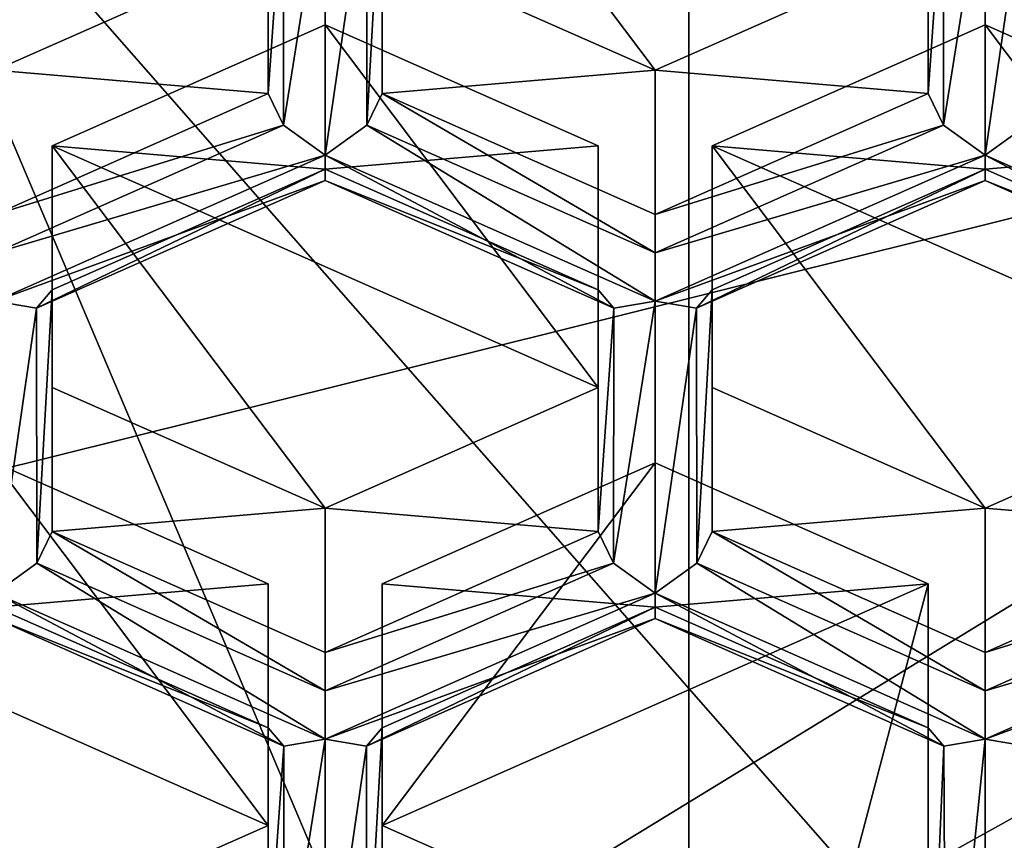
# Model space of a CAD drawing. Header units: millimetres. Extents: x -25 to 30, y -160 to 35.
# Tile 14 of 55: x 1.5 to 3.67, y -153.07 to -151.27. Entities that reach past the tile are written whole.
import ezdxf

# ---------------------------------------------------------------- set-up
doc = ezdxf.new("R2010")
doc.units = ezdxf.units.MM
doc.header["$LTSCALE"] = 81.481481
for name, color, linetype in [('1056', 7, 'CONTINUOUS'), ('1060', 7, 'CONTINUOUS'), ('1064', 7, 'CONTINUOUS'), ('1065', 7, 'CONTINUOUS'), ('12', 7, 'CONTINUOUS'), ('22', 7, 'CONTINUOUS'), ('26', 7, 'CONTINUOUS'), ('326', 7, 'CONTINUOUS'), ('327', 7, 'CONTINUOUS'), ('328', 7, 'CONTINUOUS'), ('329', 7, 'CONTINUOUS'), ('334', 7, 'CONTINUOUS'), ('335', 7, 'CONTINUOUS'), ('346', 7, 'CONTINUOUS'), ('347', 7, 'CONTINUOUS'), ('348', 7, 'CONTINUOUS'), ('349', 7, 'CONTINUOUS'), ('350', 7, 'CONTINUOUS'), ('351', 7, 'CONTINUOUS'), ('352', 7, 'CONTINUOUS'), ('353', 7, 'CONTINUOUS'), ('354', 7, 'CONTINUOUS'), ('355', 7, 'CONTINUOUS'), ('357', 7, 'CONTINUOUS'), ('362', 7, 'CONTINUOUS'), ('363', 7, 'CONTINUOUS'), ('364', 7, 'CONTINUOUS'), ('365', 7, 'CONTINUOUS'), ('366', 7, 'CONTINUOUS'), ('374', 7, 'CONTINUOUS'), ('375', 7, 'CONTINUOUS'), ('376', 7, 'CONTINUOUS'), ('595', 7, 'CONTINUOUS'), ('608', 7, 'CONTINUOUS'), ('609', 7, 'CONTINUOUS'), ('616', 7, 'CONTINUOUS'), ('617', 7, 'CONTINUOUS'), ('628', 7, 'CONTINUOUS'), ('629', 7, 'CONTINUOUS'), ('630', 7, 'CONTINUOUS'), ('636', 7, 'CONTINUOUS'), ('637', 7, 'CONTINUOUS'), ('647', 7, 'CONTINUOUS'), ('648', 7, 'CONTINUOUS'), ('656', 7, 'CONTINUOUS'), ('657', 7, 'CONTINUOUS'), ('658', 7, 'CONTINUOUS'), ('666', 7, 'CONTINUOUS'), ('667', 7, 'CONTINUOUS'), ('780', 7, 'CONTINUOUS'), ('781', 7, 'CONTINUOUS'), ('785', 7, 'CONTINUOUS'), ('786', 7, 'CONTINUOUS'), ('845', 7, 'CONTINUOUS'), ('866', 7, 'CONTINUOUS'), ('867', 7, 'CONTINUOUS'), ('868', 7, 'CONTINUOUS'), ('871', 7, 'CONTINUOUS'), ('872', 7, 'CONTINUOUS')]:
    doc.layers.add(name, color=color, linetype=linetype)

msp = doc.modelspace()

# ---------------------------------------------------------------- linework, layer by layer
at = {"layer": '1056', "linetype": 'Continuous'}
for points in [[(0, -154.809, 260.215), (0, -152.6235, 262.8196), (6.0249, -151.1239, 261.5612), (0, -154.809, 260.215)], [(6.0248, -153.3094, 258.9567), (0, -154.809, 260.215), (6.0249, -151.1239, 261.5612), (6.0248, -153.3094, 258.9567)]]:
    msp.add_3dface(points, dxfattribs=at)
at = {"layer": '1060', "linetype": 'Continuous'}
msp.add_3dface([(2.9739, -155.0465, 258.2267), (4.8125, -154.5601, 257.5332), (7.7863, -152.3664, 255.9821), (2.9739, -155.0465, 258.2267)], dxfattribs=at)
at = {"layer": '1064', "linetype": 'Continuous'}
msp.add_3dface([(6.0249, -151.1239, 261.5612), (0, -152.6235, 262.8196), (-6.0249, -151.1239, 261.5612), (6.0249, -151.1239, 261.5612)], dxfattribs=at)
at = {"layer": '1065', "linetype": 'Continuous'}
for points in [[(-2.9739, -155.0465, 258.2267), (2.9739, -155.0465, 258.2267), (-2.9739, -141.0111, 246.4717), (-2.9739, -155.0465, 258.2267)], [(2.9739, -155.0465, 258.2267), (2.9739, -141.0111, 246.4717), (-2.9739, -141.0111, 246.4717), (2.9739, -155.0465, 258.2267)], [(2.9739, -155.0465, 258.2267), (7.7863, -152.3664, 255.9821), (2.9739, -141.0111, 246.4717), (2.9739, -155.0465, 258.2267)], [(7.7863, -152.3664, 255.9821), (7.7863, -143.6912, 248.7163), (2.9739, -141.0111, 246.4717), (7.7863, -152.3664, 255.9821)]]:
    msp.add_3dface(points, dxfattribs=at)
at = {"layer": '12', "linetype": 'Continuous'}
for points in [[(7.6412, -147.4501, 269.4007), (0, -149.3521, 270.9966), (7.6398, -158.0573, 256.7608), (7.6412, -147.4501, 269.4007)], [(0, -149.3521, 270.9966), (0, -159.9586, 258.3562), (7.6398, -158.0573, 256.7608), (0, -149.3521, 270.9966)]]:
    msp.add_3dface(points, dxfattribs=at)
at = {"layer": '22', "linetype": 'Continuous'}
for points in [[(6.2385, -152.2793, 252.887), (5.9463, -152.6024, 253.6196), (3.6018, -154.2991, 254.5818), (6.2385, -152.2793, 252.887)], [(6.2385, -152.2793, 252.887), (3.6018, -154.2991, 254.5818), (4.8421, -153.326, 253.5741), (6.2385, -152.2793, 252.887)], [(5.9463, -152.6024, 253.6196), (2.2713, -154.6478, 255.3359), (3.6018, -154.2991, 254.5818), (5.9463, -152.6024, 253.6196)]]:
    msp.add_3dface(points, dxfattribs=at)
at = {"layer": '26', "linetype": 'Continuous'}
for points in [[(2.2666, -153.8132, 256.3327), (2.2713, -154.6478, 255.3359), (5.9408, -151.7725, 254.6203), (2.2666, -153.8132, 256.3327)], [(2.2713, -154.6478, 255.3359), (5.9463, -152.6024, 253.6196), (5.9408, -151.7725, 254.6203), (2.2713, -154.6478, 255.3359)]]:
    msp.add_3dface(points, dxfattribs=at)
at = {"layer": '326', "linetype": 'Continuous'}
msp.add_3dface([(2.3, -151.434, 252.7371), (2.3, -150.9033, 252.2918), (2.3, -151.1174, 253.1144), (2.3, -151.434, 252.7371)], dxfattribs=at)
at = {"layer": '327', "linetype": 'Continuous'}
for points in [[(2.3, -151.434, 252.7371), (2.3, -151.1174, 253.1144), (2.9, -151.3828, 253.3371), (2.3, -151.434, 252.7371)], [(2.9, -151.6994, 252.9598), (2.3, -151.434, 252.7371), (2.9, -151.3828, 253.3371), (2.9, -151.6994, 252.9598)]]:
    msp.add_3dface(points, dxfattribs=at)
at = {"layer": '328', "linetype": 'Continuous'}
for points in [[(3.5, -151.434, 252.7371), (2.9, -151.3828, 253.3371), (3.5, -151.1174, 253.1144), (3.5, -151.434, 252.7371)], [(2.9, -151.6994, 252.9598), (2.9, -151.3828, 253.3371), (3.5, -151.434, 252.7371), (2.9, -151.6994, 252.9598)]]:
    msp.add_3dface(points, dxfattribs=at)
at = {"layer": '329', "linetype": 'Continuous'}
msp.add_3dface([(3.5, -151.434, 252.7371), (3.5, -151.1174, 253.1144), (3.5, -150.9033, 252.2918), (3.5, -151.434, 252.7371)], dxfattribs=at)
at = {"layer": '334', "linetype": 'Continuous'}
for points in [[(2.05, -151.434, 252.7371), (1.45, -151.3828, 253.3371), (2.05, -151.1174, 253.1144), (2.05, -151.434, 252.7371)], [(1.45, -151.6994, 252.9598), (1.45, -151.3828, 253.3371), (2.05, -151.434, 252.7371), (1.45, -151.6994, 252.9598)]]:
    msp.add_3dface(points, dxfattribs=at)
at = {"layer": '335', "linetype": 'Continuous'}
msp.add_3dface([(2.05, -151.434, 252.7371), (2.05, -151.1174, 253.1144), (2.05, -150.9033, 252.2918), (2.05, -151.434, 252.7371)], dxfattribs=at)
at = {"layer": '346', "linetype": 'Continuous'}
for points in [[(2.175, -151.5998, 252.8763), (2.175, -151.2833, 253.2536), (1.575, -151.5486, 253.4762), (2.175, -151.5998, 252.8763)], [(1.575, -151.8652, 253.099), (2.175, -151.5998, 252.8763), (1.575, -151.5486, 253.4762), (1.575, -151.8652, 253.099)]]:
    msp.add_3dface(points, dxfattribs=at)
at = {"layer": '347', "linetype": 'Continuous'}
for points in [[(1.575, -151.8652, 253.099), (1.575, -151.5486, 253.4762), (1.575, -152.0794, 253.9216), (1.575, -151.8652, 253.099)], [(1.575, -152.3959, 253.5443), (1.575, -151.8652, 253.099), (1.575, -152.0794, 253.9216), (1.575, -152.3959, 253.5443)]]:
    msp.add_3dface(points, dxfattribs=at)
at = {"layer": '348', "linetype": 'Continuous'}
for points in [[(1.575, -152.3959, 253.5443), (1.575, -152.0794, 253.9216), (2.175, -152.3447, 254.1442), (1.575, -152.3959, 253.5443)], [(2.175, -152.6613, 253.767), (1.575, -152.3959, 253.5443), (2.175, -152.3447, 254.1442), (2.175, -152.6613, 253.767)]]:
    msp.add_3dface(points, dxfattribs=at)
at = {"layer": '349', "linetype": 'Continuous'}
for points in [[(2.775, -152.3959, 253.5443), (2.175, -152.3447, 254.1442), (2.775, -152.0794, 253.9216), (2.775, -152.3959, 253.5443)], [(2.175, -152.6613, 253.767), (2.175, -152.3447, 254.1442), (2.775, -152.3959, 253.5443), (2.175, -152.6613, 253.767)]]:
    msp.add_3dface(points, dxfattribs=at)
at = {"layer": '350', "linetype": 'Continuous'}
for points in [[(2.775, -151.8652, 253.099), (2.775, -152.0794, 253.9216), (2.775, -151.5486, 253.4762), (2.775, -151.8652, 253.099)], [(2.775, -152.3959, 253.5443), (2.775, -152.0794, 253.9216), (2.775, -151.8652, 253.099), (2.775, -152.3959, 253.5443)]]:
    msp.add_3dface(points, dxfattribs=at)
at = {"layer": '351', "linetype": 'Continuous'}
for points in [[(2.175, -151.2833, 253.2536), (2.175, -151.5998, 252.8763), (2.775, -151.5486, 253.4762), (2.175, -151.2833, 253.2536)], [(2.175, -151.5998, 252.8763), (2.775, -151.8652, 253.099), (2.775, -151.5486, 253.4762), (2.175, -151.5998, 252.8763)]]:
    msp.add_3dface(points, dxfattribs=at)
at = {"layer": '352', "linetype": 'Continuous'}
for points in [[(3.625, -151.5998, 252.8763), (3.625, -151.2833, 253.2536), (3.025, -151.5486, 253.4762), (3.625, -151.5998, 252.8763)], [(3.025, -151.8652, 253.099), (3.625, -151.5998, 252.8763), (3.025, -151.5486, 253.4762), (3.025, -151.8652, 253.099)]]:
    msp.add_3dface(points, dxfattribs=at)
at = {"layer": '353', "linetype": 'Continuous'}
for points in [[(3.025, -151.8652, 253.099), (3.025, -151.5486, 253.4762), (3.025, -152.0794, 253.9216), (3.025, -151.8652, 253.099)], [(3.025, -152.3959, 253.5443), (3.025, -151.8652, 253.099), (3.025, -152.0794, 253.9216), (3.025, -152.3959, 253.5443)]]:
    msp.add_3dface(points, dxfattribs=at)
at = {"layer": '354', "linetype": 'Continuous'}
for points in [[(3.025, -152.3959, 253.5443), (3.025, -152.0794, 253.9216), (3.625, -152.3447, 254.1442), (3.025, -152.3959, 253.5443)], [(3.625, -152.6613, 253.767), (3.025, -152.3959, 253.5443), (3.625, -152.3447, 254.1442), (3.625, -152.6613, 253.767)]]:
    msp.add_3dface(points, dxfattribs=at)
at = {"layer": '355', "linetype": 'Continuous'}
for points in [[(4.225, -152.3959, 253.5443), (3.625, -152.3447, 254.1442), (4.225, -152.0794, 253.9216), (4.225, -152.3959, 253.5443)], [(3.625, -152.6613, 253.767), (3.625, -152.3447, 254.1442), (4.225, -152.3959, 253.5443), (3.625, -152.6613, 253.767)]]:
    msp.add_3dface(points, dxfattribs=at)
at = {"layer": '357', "linetype": 'Continuous'}
for points in [[(3.625, -151.2833, 253.2536), (3.625, -151.5998, 252.8763), (4.225, -151.5486, 253.4762), (3.625, -151.2833, 253.2536)], [(3.625, -151.5998, 252.8763), (4.225, -151.8652, 253.099), (4.225, -151.5486, 253.4762), (3.625, -151.5998, 252.8763)]]:
    msp.add_3dface(points, dxfattribs=at)
at = {"layer": '362', "linetype": 'Continuous'}
for points in [[(2.9, -152.5618, 253.6835), (2.9, -152.2452, 254.0607), (2.3, -152.5106, 254.2834), (2.9, -152.5618, 253.6835)], [(2.3, -152.8272, 253.9061), (2.9, -152.5618, 253.6835), (2.3, -152.5106, 254.2834), (2.3, -152.8272, 253.9061)]]:
    msp.add_3dface(points, dxfattribs=at)
at = {"layer": '363', "linetype": 'Continuous'}
for points in [[(2.3, -152.8272, 253.9061), (2.3, -152.5106, 254.2834), (2.3, -153.0413, 254.7287), (2.3, -152.8272, 253.9061)], [(2.3, -153.3579, 254.3515), (2.3, -152.8272, 253.9061), (2.3, -153.0413, 254.7287), (2.3, -153.3579, 254.3515)]]:
    msp.add_3dface(points, dxfattribs=at)
at = {"layer": '364', "linetype": 'Continuous'}
msp.add_3dface([(3.2484, -153.4608, 255.0807), (2.3, -153.3579, 254.3515), (2.3, -153.0413, 254.7287), (3.2484, -153.4608, 255.0807)], dxfattribs=at)
at = {"layer": '365', "linetype": 'Continuous'}
for points in [[(3.5, -152.8272, 253.9061), (3.5, -153.3495, 254.9873), (3.5, -152.5106, 254.2834), (3.5, -152.8272, 253.9061)], [(3.5, -153.6661, 254.6101), (3.5, -153.3495, 254.9873), (3.5, -152.8272, 253.9061), (3.5, -153.6661, 254.6101)]]:
    msp.add_3dface(points, dxfattribs=at)
at = {"layer": '366', "linetype": 'Continuous'}
for points in [[(2.9, -152.2452, 254.0607), (2.9, -152.5618, 253.6835), (3.5, -152.5106, 254.2834), (2.9, -152.2452, 254.0607)], [(2.9, -152.5618, 253.6835), (3.5, -152.8272, 253.9061), (3.5, -152.5106, 254.2834), (2.9, -152.5618, 253.6835)]]:
    msp.add_3dface(points, dxfattribs=at)
at = {"layer": '374', "linetype": 'Continuous'}
msp.add_3dface([(2.05, -153.3579, 254.3515), (1.45, -153.3067, 254.9514), (2.05, -153.0413, 254.7287), (2.05, -153.3579, 254.3515)], dxfattribs=at)
at = {"layer": '375', "linetype": 'Continuous'}
for points in [[(2.05, -152.8272, 253.9061), (2.05, -153.0413, 254.7287), (2.05, -152.5106, 254.2834), (2.05, -152.8272, 253.9061)], [(2.05, -153.3579, 254.3515), (2.05, -153.0413, 254.7287), (2.05, -152.8272, 253.9061), (2.05, -153.3579, 254.3515)]]:
    msp.add_3dface(points, dxfattribs=at)
at = {"layer": '376', "linetype": 'Continuous'}
for points in [[(1.45, -152.2452, 254.0607), (1.45, -152.5618, 253.6835), (2.05, -152.5106, 254.2834), (1.45, -152.2452, 254.0607)], [(1.45, -152.5618, 253.6835), (2.05, -152.8272, 253.9061), (2.05, -152.5106, 254.2834), (1.45, -152.5618, 253.6835)]]:
    msp.add_3dface(points, dxfattribs=at)
at = {"layer": '595', "linetype": 'Continuous'}
msp.add_3dface([(3.7164, -151.5037, 252.6843), (4.35, -151.8903, 252.9568), (3.625, -151.5696, 252.6877), (3.7164, -151.5037, 252.6843)], dxfattribs=at)
at = {"layer": '608', "linetype": 'Continuous'}
for points in [[(4.35, -151.8903, 252.9568), (4.2589, -151.9052, 253.0208), (3.625, -151.5696, 252.6877), (4.35, -151.8903, 252.9568)], [(3.625, -151.5696, 252.6877), (4.2589, -151.9052, 253.0208), (3.625, -151.6249, 252.7855), (3.625, -151.5696, 252.6877)], [(4.225, -151.8652, 253.099), (3.625, -151.5998, 252.8763), (3.625, -151.6249, 252.7855), (4.225, -151.8652, 253.099)], [(4.2589, -151.9052, 253.0208), (4.225, -151.8652, 253.099), (3.625, -151.6249, 252.7855), (4.2589, -151.9052, 253.0208)]]:
    msp.add_3dface(points, dxfattribs=at)
at = {"layer": '609', "linetype": 'Continuous'}
for points in [[(3.5, -151.434, 252.7371), (3.5, -150.9033, 252.2918), (3.5339, -150.9433, 252.2136), (3.5, -151.434, 252.7371)], [(3.5, -151.434, 252.7371), (3.5339, -150.9433, 252.2136), (3.5336, -151.5037, 252.6843), (3.5, -151.434, 252.7371)], [(3.625, -150.9283, 252.1496), (3.625, -151.5696, 252.6877), (3.5336, -151.5037, 252.6843), (3.625, -150.9283, 252.1496)], [(3.5339, -150.9433, 252.2136), (3.625, -150.9283, 252.1496), (3.5336, -151.5037, 252.6843), (3.5339, -150.9433, 252.2136)], [(3.625, -151.5696, 252.6877), (3.625, -150.9283, 252.1496), (3.7161, -150.9433, 252.2136), (3.625, -151.5696, 252.6877)], [(3.7164, -151.5037, 252.6843), (3.625, -151.5696, 252.6877), (3.7161, -150.9433, 252.2136), (3.7164, -151.5037, 252.6843)]]:
    msp.add_3dface(points, dxfattribs=at)
at = {"layer": '616', "linetype": 'Continuous'}
for points in [[(3.625, -152.6613, 253.767), (4.225, -152.3959, 253.5443), (4.2586, -152.4656, 253.4914), (3.625, -152.6613, 253.767)], [(3.625, -152.6613, 253.767), (4.2586, -152.4656, 253.4914), (3.625, -152.7458, 253.7266), (3.625, -152.6613, 253.767)], [(4.2586, -152.4656, 253.4914), (4.35, -152.5316, 253.4949), (3.625, -152.7458, 253.7266), (4.2586, -152.4656, 253.4914)], [(4.35, -152.5316, 253.4949), (4.35, -152.5868, 253.5927), (3.625, -152.8522, 253.764), (4.35, -152.5316, 253.4949)], [(4.35, -152.5316, 253.4949), (3.625, -152.8522, 253.764), (3.625, -152.7458, 253.7266), (4.35, -152.5316, 253.4949)], [(3.625, -152.8522, 253.764), (4.35, -152.5868, 253.5927), (3.7161, -152.8672, 253.828), (3.625, -152.8522, 253.764)]]:
    msp.add_3dface(points, dxfattribs=at)
at = {"layer": '617', "linetype": 'Continuous'}
for points in [[(2.9, -151.6994, 252.9598), (3.5, -151.434, 252.7371), (3.5336, -151.5037, 252.6843), (2.9, -151.6994, 252.9598)], [(2.9, -151.6994, 252.9598), (3.5336, -151.5037, 252.6843), (2.9, -151.7839, 252.9194), (2.9, -151.6994, 252.9598)], [(3.5336, -151.5037, 252.6843), (3.625, -151.5696, 252.6877), (2.9, -151.7839, 252.9194), (3.5336, -151.5037, 252.6843)], [(3.625, -151.5696, 252.6877), (3.625, -151.6249, 252.7855), (2.9, -151.8903, 252.9568), (3.625, -151.5696, 252.6877)], [(3.625, -151.5696, 252.6877), (2.9, -151.8903, 252.9568), (2.9, -151.7839, 252.9194), (3.625, -151.5696, 252.6877)], [(3.625, -151.5998, 252.8763), (3.025, -151.8652, 253.099), (2.9911, -151.9052, 253.0208), (3.625, -151.5998, 252.8763)], [(3.625, -151.6249, 252.7855), (3.625, -151.5998, 252.8763), (2.9911, -151.9052, 253.0208), (3.625, -151.6249, 252.7855)], [(2.9, -151.8903, 252.9568), (3.625, -151.6249, 252.7855), (2.9911, -151.9052, 253.0208), (2.9, -151.8903, 252.9568)]]:
    msp.add_3dface(points, dxfattribs=at)
at = {"layer": '628', "linetype": 'Continuous'}
for points in [[(3.625, -152.8522, 253.764), (3.7161, -152.8672, 253.828), (3.625, -153.6756, 254.4549), (3.625, -152.8522, 253.764)], [(3.625, -153.6756, 254.4549), (3.7161, -152.8672, 253.828), (3.7092, -153.6186, 254.4496), (3.625, -153.6756, 254.4549)]]:
    msp.add_3dface(points, dxfattribs=at)
at = {"layer": '629', "linetype": 'Continuous'}
for points in [[(3.025, -152.3959, 253.5443), (3.625, -152.7458, 253.7266), (2.9914, -152.4656, 253.4914), (3.025, -152.3959, 253.5443)], [(3.025, -152.3959, 253.5443), (3.625, -152.6613, 253.767), (3.625, -152.7458, 253.7266), (3.025, -152.3959, 253.5443)], [(2.9914, -152.4656, 253.4914), (3.625, -152.8522, 253.764), (2.9, -152.5316, 253.4949), (2.9914, -152.4656, 253.4914)], [(3.625, -152.7458, 253.7266), (3.625, -152.8522, 253.764), (2.9914, -152.4656, 253.4914), (3.625, -152.7458, 253.7266)], [(2.9, -152.5316, 253.4949), (3.625, -152.8522, 253.764), (3.5339, -152.8672, 253.828), (2.9, -152.5316, 253.4949)], [(2.9, -152.5868, 253.5927), (2.9, -152.5316, 253.4949), (3.5339, -152.8672, 253.828), (2.9, -152.5868, 253.5927)], [(3.5, -152.8272, 253.9061), (2.9, -152.5618, 253.6835), (2.9, -152.5868, 253.5927), (3.5, -152.8272, 253.9061)], [(3.5, -152.8272, 253.9061), (2.9, -152.5868, 253.5927), (3.5339, -152.8672, 253.828), (3.5, -152.8272, 253.9061)]]:
    msp.add_3dface(points, dxfattribs=at)
at = {"layer": '630', "linetype": 'Continuous'}
for points in [[(2.775, -152.3959, 253.5443), (2.775, -151.8652, 253.099), (2.8089, -151.9052, 253.0208), (2.775, -152.3959, 253.5443)], [(2.9911, -151.9052, 253.0208), (3.025, -151.8652, 253.099), (2.9914, -152.4656, 253.4914), (2.9911, -151.9052, 253.0208)], [(3.025, -151.8652, 253.099), (3.025, -152.3959, 253.5443), (2.9914, -152.4656, 253.4914), (3.025, -151.8652, 253.099)], [(2.9, -151.8903, 252.9568), (2.9, -152.5316, 253.4949), (2.8086, -152.4656, 253.4914), (2.9, -151.8903, 252.9568)], [(2.8089, -151.9052, 253.0208), (2.9, -151.8903, 252.9568), (2.8086, -152.4656, 253.4914), (2.8089, -151.9052, 253.0208)], [(2.9, -151.8903, 252.9568), (2.9911, -151.9052, 253.0208), (2.9, -152.5316, 253.4949), (2.9, -151.8903, 252.9568)], [(2.775, -152.3959, 253.5443), (2.8089, -151.9052, 253.0208), (2.8086, -152.4656, 253.4914), (2.775, -152.3959, 253.5443)], [(2.9911, -151.9052, 253.0208), (2.9914, -152.4656, 253.4914), (2.9, -152.5316, 253.4949), (2.9911, -151.9052, 253.0208)]]:
    msp.add_3dface(points, dxfattribs=at)
at = {"layer": '636', "linetype": 'Continuous'}
for points in [[(3.5, -153.6661, 254.6101), (3.5, -152.8272, 253.9061), (3.5339, -152.8672, 253.828), (3.5, -153.6661, 254.6101)], [(3.5, -153.6661, 254.6101), (3.5339, -152.8672, 253.828), (3.5383, -153.7008, 254.5217), (3.5, -153.6661, 254.6101)], [(3.5339, -152.8672, 253.828), (3.625, -152.8522, 253.764), (3.5383, -153.7008, 254.5217), (3.5339, -152.8672, 253.828)], [(3.625, -152.8522, 253.764), (3.625, -153.6756, 254.4549), (3.5383, -153.7008, 254.5217), (3.625, -152.8522, 253.764)]]:
    msp.add_3dface(points, dxfattribs=at)
at = {"layer": '637', "linetype": 'Continuous'}
for points in [[(2.3, -151.434, 252.7371), (2.9, -151.7839, 252.9194), (2.2664, -151.5037, 252.6843), (2.3, -151.434, 252.7371)], [(2.3, -151.434, 252.7371), (2.9, -151.6994, 252.9598), (2.9, -151.7839, 252.9194), (2.3, -151.434, 252.7371)], [(2.2664, -151.5037, 252.6843), (2.9, -151.8903, 252.9568), (2.175, -151.5696, 252.6877), (2.2664, -151.5037, 252.6843)], [(2.9, -151.7839, 252.9194), (2.9, -151.8903, 252.9568), (2.2664, -151.5037, 252.6843), (2.9, -151.7839, 252.9194)], [(2.9, -151.8903, 252.9568), (2.8089, -151.9052, 253.0208), (2.175, -151.5696, 252.6877), (2.9, -151.8903, 252.9568)], [(2.175, -151.5696, 252.6877), (2.8089, -151.9052, 253.0208), (2.175, -151.6249, 252.7855), (2.175, -151.5696, 252.6877)], [(2.775, -151.8652, 253.099), (2.175, -151.5998, 252.8763), (2.175, -151.6249, 252.7855), (2.775, -151.8652, 253.099)], [(2.8089, -151.9052, 253.0208), (2.775, -151.8652, 253.099), (2.175, -151.6249, 252.7855), (2.8089, -151.9052, 253.0208)]]:
    msp.add_3dface(points, dxfattribs=at)
at = {"layer": '647', "linetype": 'Continuous'}
for points in [[(2.175, -152.6613, 253.767), (2.775, -152.3959, 253.5443), (2.8086, -152.4656, 253.4914), (2.175, -152.6613, 253.767)], [(2.175, -152.6613, 253.767), (2.8086, -152.4656, 253.4914), (2.175, -152.7458, 253.7266), (2.175, -152.6613, 253.767)], [(2.8086, -152.4656, 253.4914), (2.9, -152.5316, 253.4949), (2.175, -152.7458, 253.7266), (2.8086, -152.4656, 253.4914)], [(2.9, -152.5316, 253.4949), (2.9, -152.5868, 253.5927), (2.175, -152.8522, 253.764), (2.9, -152.5316, 253.4949)], [(2.9, -152.5316, 253.4949), (2.175, -152.8522, 253.764), (2.175, -152.7458, 253.7266), (2.9, -152.5316, 253.4949)], [(2.9, -152.5618, 253.6835), (2.3, -152.8272, 253.9061), (2.2661, -152.8672, 253.828), (2.9, -152.5618, 253.6835)], [(2.9, -152.5868, 253.5927), (2.9, -152.5618, 253.6835), (2.2661, -152.8672, 253.828), (2.9, -152.5868, 253.5927)], [(2.175, -152.8522, 253.764), (2.9, -152.5868, 253.5927), (2.2661, -152.8672, 253.828), (2.175, -152.8522, 253.764)]]:
    msp.add_3dface(points, dxfattribs=at)
at = {"layer": '648', "linetype": 'Continuous'}
for points in [[(2.05, -151.434, 252.7371), (2.05, -150.9033, 252.2918), (2.0839, -150.9433, 252.2136), (2.05, -151.434, 252.7371)], [(2.3, -150.9033, 252.2918), (2.2664, -151.5037, 252.6843), (2.2661, -150.9433, 252.2136), (2.3, -150.9033, 252.2918)], [(2.3, -150.9033, 252.2918), (2.3, -151.434, 252.7371), (2.2664, -151.5037, 252.6843), (2.3, -150.9033, 252.2918)], [(2.05, -151.434, 252.7371), (2.0839, -150.9433, 252.2136), (2.0836, -151.5037, 252.6843), (2.05, -151.434, 252.7371)], [(2.175, -150.9283, 252.1496), (2.175, -151.5696, 252.6877), (2.0836, -151.5037, 252.6843), (2.175, -150.9283, 252.1496)], [(2.0839, -150.9433, 252.2136), (2.175, -150.9283, 252.1496), (2.0836, -151.5037, 252.6843), (2.0839, -150.9433, 252.2136)], [(2.175, -151.5696, 252.6877), (2.175, -150.9283, 252.1496), (2.2661, -150.9433, 252.2136), (2.175, -151.5696, 252.6877)], [(2.2664, -151.5037, 252.6843), (2.175, -151.5696, 252.6877), (2.2661, -150.9433, 252.2136), (2.2664, -151.5037, 252.6843)]]:
    msp.add_3dface(points, dxfattribs=at)
at = {"layer": '656', "linetype": 'Continuous'}
for points in [[(2.05, -153.3579, 254.3515), (2.05, -152.8272, 253.9061), (2.0839, -152.8672, 253.828), (2.05, -153.3579, 254.3515)], [(2.2661, -152.8672, 253.828), (2.3, -152.8272, 253.9061), (2.2664, -153.4276, 254.2986), (2.2661, -152.8672, 253.828)], [(2.3, -152.8272, 253.9061), (2.3, -153.3579, 254.3515), (2.2664, -153.4276, 254.2986), (2.3, -152.8272, 253.9061)], [(2.05, -153.3579, 254.3515), (2.0839, -152.8672, 253.828), (2.0836, -153.4276, 254.2986), (2.05, -153.3579, 254.3515)], [(2.175, -152.8522, 253.764), (2.175, -153.4935, 254.3021), (2.0836, -153.4276, 254.2986), (2.175, -152.8522, 253.764)], [(2.0839, -152.8672, 253.828), (2.175, -152.8522, 253.764), (2.0836, -153.4276, 254.2986), (2.0839, -152.8672, 253.828)], [(2.175, -152.8522, 253.764), (2.2661, -152.8672, 253.828), (2.175, -153.4935, 254.3021), (2.175, -152.8522, 253.764)], [(2.2661, -152.8672, 253.828), (2.2664, -153.4276, 254.2986), (2.175, -153.4935, 254.3021), (2.2661, -152.8672, 253.828)]]:
    msp.add_3dface(points, dxfattribs=at)
at = {"layer": '657', "linetype": 'Continuous'}
for points in [[(1.575, -152.3959, 253.5443), (2.175, -152.7458, 253.7266), (1.5414, -152.4656, 253.4914), (1.575, -152.3959, 253.5443)], [(1.575, -152.3959, 253.5443), (2.175, -152.6613, 253.767), (2.175, -152.7458, 253.7266), (1.575, -152.3959, 253.5443)], [(1.5414, -152.4656, 253.4914), (2.175, -152.8522, 253.764), (1.45, -152.5316, 253.4949), (1.5414, -152.4656, 253.4914)], [(2.175, -152.7458, 253.7266), (2.175, -152.8522, 253.764), (1.5414, -152.4656, 253.4914), (2.175, -152.7458, 253.7266)], [(2.175, -152.8522, 253.764), (2.0839, -152.8672, 253.828), (1.45, -152.5316, 253.4949), (2.175, -152.8522, 253.764)], [(1.45, -152.5316, 253.4949), (2.0839, -152.8672, 253.828), (1.45, -152.5868, 253.5927), (1.45, -152.5316, 253.4949)], [(2.05, -152.8272, 253.9061), (1.45, -152.5618, 253.6835), (1.45, -152.5868, 253.5927), (2.05, -152.8272, 253.9061)], [(2.0839, -152.8672, 253.828), (2.05, -152.8272, 253.9061), (1.45, -152.5868, 253.5927), (2.0839, -152.8672, 253.828)]]:
    msp.add_3dface(points, dxfattribs=at)
at = {"layer": '658', "linetype": 'Continuous'}
for points in [[(2.175, -151.5696, 252.6877), (2.175, -151.6249, 252.7855), (1.45, -151.8903, 252.9568), (2.175, -151.5696, 252.6877)], [(2.175, -151.5998, 252.8763), (1.575, -151.8652, 253.099), (1.5411, -151.9052, 253.0208), (2.175, -151.5998, 252.8763)], [(2.175, -151.6249, 252.7855), (2.175, -151.5998, 252.8763), (1.5411, -151.9052, 253.0208), (2.175, -151.6249, 252.7855)], [(1.45, -151.8903, 252.9568), (2.175, -151.6249, 252.7855), (1.5411, -151.9052, 253.0208), (1.45, -151.8903, 252.9568)]]:
    msp.add_3dface(points, dxfattribs=at)
at = {"layer": '666', "linetype": 'Continuous'}
for points in [[(1.575, -151.8652, 253.099), (1.5414, -152.4656, 253.4914), (1.5411, -151.9052, 253.0208), (1.575, -151.8652, 253.099)], [(1.575, -151.8652, 253.099), (1.575, -152.3959, 253.5443), (1.5414, -152.4656, 253.4914), (1.575, -151.8652, 253.099)], [(1.45, -152.5316, 253.4949), (1.45, -151.8903, 252.9568), (1.5411, -151.9052, 253.0208), (1.45, -152.5316, 253.4949)], [(1.5414, -152.4656, 253.4914), (1.45, -152.5316, 253.4949), (1.5411, -151.9052, 253.0208), (1.5414, -152.4656, 253.4914)]]:
    msp.add_3dface(points, dxfattribs=at)
at = {"layer": '667', "linetype": 'Continuous'}
for points in [[(1.45, -151.6994, 252.9598), (2.05, -151.434, 252.7371), (2.0836, -151.5037, 252.6843), (1.45, -151.6994, 252.9598)], [(1.45, -151.6994, 252.9598), (2.0836, -151.5037, 252.6843), (1.45, -151.7839, 252.9194), (1.45, -151.6994, 252.9598)], [(2.0836, -151.5037, 252.6843), (2.175, -151.5696, 252.6877), (1.45, -151.7839, 252.9194), (2.0836, -151.5037, 252.6843)], [(2.175, -151.5696, 252.6877), (1.45, -151.8903, 252.9568), (1.45, -151.7839, 252.9194), (2.175, -151.5696, 252.6877)]]:
    msp.add_3dface(points, dxfattribs=at)
at = {"layer": '780', "linetype": 'Continuous'}
for points in [[(2.5652, -154.1337, 254.7081), (3.625, -153.6756, 254.4549), (4.7398, -153.0206, 253.7741), (2.5652, -154.1337, 254.7081)], [(3.625, -153.6756, 254.4549), (4.3503, -153.2075, 254.2068), (4.7398, -153.0206, 253.7741), (3.625, -153.6756, 254.4549)]]:
    msp.add_3dface(points, dxfattribs=at)
at = {"layer": '781', "linetype": 'Continuous'}
for points in [[(2.5652, -154.1337, 254.7081), (4.7398, -153.0206, 253.7741), (2.5257, -154.2029, 254.4774), (2.5652, -154.1337, 254.7081)], [(2.5257, -154.2029, 254.4774), (4.7398, -153.0206, 253.7741), (4.6669, -153.1069, 253.5578), (2.5257, -154.2029, 254.4774)]]:
    msp.add_3dface(points, dxfattribs=at)
at = {"layer": '785', "linetype": 'Continuous'}
for points in [[(2.2666, -153.8132, 256.3327), (5.9408, -151.7725, 254.6203), (2.7297, -154.8861, 257.2329), (2.2666, -153.8132, 256.3327)], [(2.7297, -154.8861, 257.2329), (5.9408, -151.7725, 254.6203), (7.1403, -152.43, 255.172), (2.7297, -154.8861, 257.2329)]]:
    msp.add_3dface(points, dxfattribs=at)
at = {"layer": '786', "linetype": 'Continuous'}
for points in [[(2.7297, -154.8861, 257.2329), (7.1403, -152.43, 255.172), (3.3771, -155.6029, 256.0068), (2.7297, -154.8861, 257.2329)], [(3.3771, -155.6029, 256.0068), (7.1403, -152.43, 255.172), (5.0618, -154.895, 255.4128), (3.3771, -155.6029, 256.0068)]]:
    msp.add_3dface(points, dxfattribs=at)
at = {"layer": '845', "linetype": 'Continuous'}
for points in [[(2.3, -152.5106, 254.2834), (2.9, -152.2452, 254.0607), (2.3, -153.0413, 254.7287), (2.3, -152.5106, 254.2834)], [(2.3, -153.0413, 254.7287), (2.9, -152.2452, 254.0607), (3.5, -152.5106, 254.2834), (2.3, -153.0413, 254.7287)], [(3.2484, -153.4608, 255.0807), (2.3, -153.0413, 254.7287), (3.5, -152.5106, 254.2834), (3.2484, -153.4608, 255.0807)], [(3.5, -153.3495, 254.9873), (3.2484, -153.4608, 255.0807), (3.5, -152.5106, 254.2834), (3.5, -153.3495, 254.9873)]]:
    msp.add_3dface(points, dxfattribs=at)
at = {"layer": '866', "linetype": 'Continuous'}
for points in [[(0.85, -152.5106, 254.2834), (1.45, -152.2452, 254.0607), (2.05, -153.0413, 254.7287), (0.85, -152.5106, 254.2834)], [(2.05, -153.0413, 254.7287), (1.45, -152.2452, 254.0607), (2.05, -152.5106, 254.2834), (2.05, -153.0413, 254.7287)], [(1.45, -153.3067, 254.9514), (0.85, -152.5106, 254.2834), (2.05, -153.0413, 254.7287), (1.45, -153.3067, 254.9514)]]:
    msp.add_3dface(points, dxfattribs=at)
at = {"layer": '867', "linetype": 'Continuous'}
for points in [[(3.025, -151.5486, 253.4762), (3.625, -151.2833, 253.2536), (4.225, -152.0794, 253.9216), (3.025, -151.5486, 253.4762)], [(4.225, -152.0794, 253.9216), (3.625, -151.2833, 253.2536), (4.225, -151.5486, 253.4762), (4.225, -152.0794, 253.9216)], [(3.025, -152.0794, 253.9216), (3.025, -151.5486, 253.4762), (3.625, -152.3447, 254.1442), (3.025, -152.0794, 253.9216)], [(3.625, -152.3447, 254.1442), (3.025, -151.5486, 253.4762), (4.225, -152.0794, 253.9216), (3.625, -152.3447, 254.1442)]]:
    msp.add_3dface(points, dxfattribs=at)
at = {"layer": '868', "linetype": 'Continuous'}
for points in [[(1.575, -151.5486, 253.4762), (2.175, -151.2833, 253.2536), (2.775, -152.0794, 253.9216), (1.575, -151.5486, 253.4762)], [(2.775, -152.0794, 253.9216), (2.175, -151.2833, 253.2536), (2.775, -151.5486, 253.4762), (2.775, -152.0794, 253.9216)], [(1.575, -152.0794, 253.9216), (1.575, -151.5486, 253.4762), (2.175, -152.3447, 254.1442), (1.575, -152.0794, 253.9216)], [(2.175, -152.3447, 254.1442), (1.575, -151.5486, 253.4762), (2.775, -152.0794, 253.9216), (2.175, -152.3447, 254.1442)]]:
    msp.add_3dface(points, dxfattribs=at)
at = {"layer": '871', "linetype": 'Continuous'}
msp.add_3dface([(1.45, -151.3828, 253.3371), (0.85, -150.5867, 252.669), (2.05, -151.1174, 253.1144), (1.45, -151.3828, 253.3371)], dxfattribs=at)
at = {"layer": '872', "linetype": 'Continuous'}
for points in [[(2.3, -151.1174, 253.1144), (2.3, -150.5867, 252.669), (2.9, -151.3828, 253.3371), (2.3, -151.1174, 253.1144)], [(2.9, -151.3828, 253.3371), (2.3, -150.5867, 252.669), (3.5, -151.1174, 253.1144), (2.9, -151.3828, 253.3371)]]:
    msp.add_3dface(points, dxfattribs=at)

doc.saveas('drawing.dxf')
